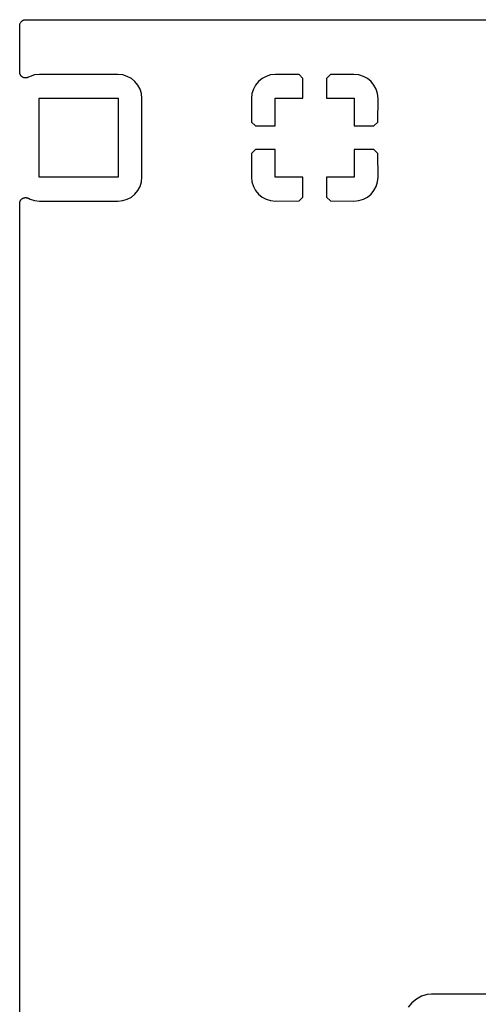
# Model space of a CAD drawing. Extents: x 4.65 to 8.55, y -5.31 to -3.29.
# Tile 6 of 29: x 4.65 to 5.04, y -4.13 to -3.3. Entities that reach past the tile are written whole.
import ezdxf

# ---------------------------------------------------------------- set-up
doc = ezdxf.new("R2010")
doc.units = 0
doc.header["$MEASUREMENT"] = 0
doc.layers.add('BLACK', color=7, linetype='CONTINUOUS')

msp = doc.modelspace()

# ---------------------------------------------------------------- linework, layer by layer
at = {"layer": 'BLACK', "linetype": 'CONTINUOUS'}
for p, q in [((4.6515, -3.30143), (4.65187, -3.30113)), ((4.65187, -3.30113), (4.65223, -3.30084)), ((4.65223, -3.30084), (4.65225, -3.30083)), ((4.65225, -3.30083), (4.65226, -3.30082)), ((4.65226, -3.30082), (4.65268, -3.3006)), ((4.65268, -3.3006), (4.65309, -3.30038)), ((4.65309, -3.30038), (4.65311, -3.30037)), ((4.65311, -3.30037), (4.65313, -3.30036)), ((4.65313, -3.30036), (4.65358, -3.30023)), ((4.65358, -3.30023), (4.65403, -3.3001)), ((4.65403, -3.3001), (4.65405, -3.30009)), ((4.65405, -3.30009), (4.65406, -3.30009)), ((4.65406, -3.30009), (4.65453, -3.30005)), ((4.65453, -3.30005), (4.655, -3.3)), ((4.655, -3.3), (5.12424, -3.3)), ((4.65, -3.30493), (4.65005, -3.30446)), ((4.65, -3.30496), (4.65, -3.30493)), ((4.65, -3.30497), (4.65, -3.30496)), ((4.65, -3.305), (4.65, -3.30497)), ((4.65, -3.30497), (4.65, -3.30497)), ((4.65, -3.34435), (4.65, -3.305)), ((4.65005, -3.30446), (4.6501, -3.30399)), ((4.6501, -3.30399), (4.65011, -3.30398)), ((4.65011, -3.30396), (4.65025, -3.30351)), ((4.65011, -3.30398), (4.65011, -3.30396)), ((4.65025, -3.30351), (4.65039, -3.30306)), ((4.65039, -3.30306), (4.6504, -3.30305)), ((4.6504, -3.30303), (4.65063, -3.30262)), ((4.6504, -3.30305), (4.6504, -3.30303)), ((4.65063, -3.30262), (4.65085, -3.3022)), ((4.65085, -3.3022), (4.65087, -3.30219)), ((4.65087, -3.30218), (4.65118, -3.30182)), ((4.65087, -3.30219), (4.65087, -3.30218)), ((4.65118, -3.30182), (4.65148, -3.30145)), ((4.65148, -3.30145), (4.65149, -3.30144)), ((4.65149, -3.30144), (4.6515, -3.30143)), ((4.65002, -3.34459), (4.65, -3.34435)), ((4.65002, -3.34482), (4.65002, -3.34459)), ((4.65007, -3.34507), (4.65002, -3.34482)), ((4.6501, -3.34533), (4.65007, -3.34507)), ((4.65016, -3.34555), (4.6501, -3.34533)), ((4.65021, -3.34578), (4.65016, -3.34555)), ((4.6503, -3.34601), (4.65021, -3.34578)), ((4.65038, -3.34626), (4.6503, -3.34601)), ((4.65049, -3.34646), (4.65038, -3.34626)), ((4.65057, -3.34668), (4.65049, -3.34646)), ((4.65071, -3.34689), (4.65057, -3.34668)), ((4.65084, -3.34712), (4.65071, -3.34689)), ((4.65098, -3.3473), (4.65084, -3.34712)), ((4.65111, -3.3475), (4.65098, -3.3473)), ((4.65129, -3.34768), (4.65111, -3.3475)), ((4.65145, -3.34788), (4.65129, -3.34768)), ((4.65163, -3.34803), (4.65145, -3.34788)), ((4.65179, -3.34819), (4.65163, -3.34803)), ((4.65201, -3.34834), (4.65179, -3.34819)), ((4.6522, -3.3485), (4.65201, -3.34834)), ((4.65241, -3.34861), (4.6522, -3.3485)), ((4.6526, -3.34874), (4.65241, -3.34861)), ((4.65284, -3.34884), (4.6526, -3.34874)), ((4.65306, -3.34896), (4.65284, -3.34884)), ((4.65328, -3.34903), (4.65306, -3.34896)), ((4.6535, -3.34912), (4.65328, -3.34903)), ((4.65375, -3.34918), (4.6535, -3.34912)), ((4.65399, -3.34925), (4.65375, -3.34918)), ((4.65423, -3.34928), (4.65399, -3.34925)), ((4.65445, -3.34932), (4.65423, -3.34928)), ((4.65471, -3.34933), (4.65445, -3.34932)), ((4.65497, -3.34935), (4.65471, -3.34933)), ((4.6552, -3.34933), (4.65497, -3.34935)), ((4.65543, -3.34934), (4.6552, -3.34933)), ((4.65568, -3.34929), (4.65543, -3.34934)), ((4.65594, -3.34927), (4.65568, -3.34929)), ((4.65616, -3.3492), (4.65594, -3.34927)), ((4.65639, -3.34916), (4.65616, -3.3492)), ((4.65663, -3.34906), (4.65639, -3.34916)), ((4.65687, -3.34899), (4.65663, -3.34906)), ((4.65708, -3.34888), (4.65687, -3.34899)), ((4.6573, -3.3488), (4.65708, -3.34888)), ((4.65736, -3.34876), (4.6573, -3.3488)), ((4.65884, -3.34797), (4.65736, -3.34876)), ((4.66261, -3.34682), (4.65884, -3.34797)), ((4.66678, -3.34641), (4.66261, -3.34682)), ((4.73322, -3.34641), (4.66678, -3.34641)), ((4.73739, -3.34682), (4.73322, -3.34641)), ((4.74116, -3.34797), (4.73739, -3.34682)), ((4.74463, -3.34983), (4.74116, -3.34797)), ((4.74768, -3.35232), (4.74463, -3.34983)), ((4.85537, -3.34983), (4.85232, -3.35232)), ((4.85884, -3.34797), (4.85537, -3.34983)), ((4.86261, -3.34682), (4.85884, -3.34797)), ((4.86677, -3.34642), (4.86261, -3.34682)), ((4.88667, -3.34652), (4.86677, -3.34642)), ((4.89, -3.34986), (4.88667, -3.34652)), ((4.89, -3.36654), (4.89, -3.34986)), ((4.91333, -3.34652), (4.91, -3.34986)), ((4.91, -3.34986), (4.91, -3.36654)), ((4.93323, -3.34642), (4.91333, -3.34652)), ((4.93739, -3.34682), (4.93323, -3.34642)), ((4.94116, -3.34797), (4.93739, -3.34682)), ((4.94463, -3.34983), (4.94116, -3.34797)), ((4.94768, -3.35232), (4.94463, -3.34983)), ((4.75017, -3.35537), (4.74768, -3.35232)), ((4.75203, -3.35884), (4.75017, -3.35537)), ((4.75318, -3.36261), (4.75203, -3.35884)), ((4.84797, -3.35884), (4.84682, -3.36261)), ((4.84983, -3.35537), (4.84797, -3.35884)), ((4.85232, -3.35232), (4.84983, -3.35537)), ((4.95017, -3.35537), (4.94768, -3.35232)), ((4.95203, -3.35884), (4.95017, -3.35537)), ((4.95318, -3.36261), (4.95203, -3.35884)), ((4.66654, -3.43346), (4.66654, -3.36654)), ((4.66654, -3.36654), (4.73346, -3.36654)), ((4.73346, -3.36654), (4.73346, -3.43346)), ((4.75359, -3.36678), (4.75318, -3.36261)), ((4.75359, -3.43322), (4.75359, -3.36678)), ((4.84682, -3.36261), (4.84642, -3.36677)), ((4.84642, -3.36677), (4.84652, -3.38667)), ((4.86654, -3.39), (4.86654, -3.36654)), ((4.86654, -3.36654), (4.89, -3.36654)), ((4.91, -3.36654), (4.93346, -3.36654)), ((4.93346, -3.36654), (4.93346, -3.39)), ((4.95358, -3.36677), (4.95318, -3.36261)), ((4.95348, -3.38667), (4.95358, -3.36677)), ((4.84652, -3.38667), (4.84986, -3.39)), ((4.84986, -3.39), (4.86654, -3.39)), ((4.93346, -3.39), (4.95014, -3.39)), ((4.95014, -3.39), (4.95348, -3.38667)), ((4.84652, -3.41333), (4.84642, -3.43323)), ((4.84986, -3.41), (4.84652, -3.41333)), ((4.86654, -3.41), (4.84986, -3.41)), ((4.86654, -3.43346), (4.86654, -3.41)), ((4.93346, -3.41), (4.93346, -3.43346)), ((4.95014, -3.41), (4.93346, -3.41)), ((4.95348, -3.41333), (4.95014, -3.41)), ((4.95358, -3.43323), (4.95348, -3.41333)), ((4.73346, -3.43346), (4.66654, -3.43346)), ((4.75318, -3.43739), (4.75359, -3.43322)), ((4.84642, -3.43323), (4.84682, -3.43739)), ((4.89, -3.43346), (4.86654, -3.43346)), ((4.89, -3.45014), (4.89, -3.43346)), ((4.93346, -3.43346), (4.91, -3.43346)), ((4.91, -3.43346), (4.91, -3.45014)), ((4.95318, -3.43739), (4.95358, -3.43323)), ((4.75017, -3.44463), (4.75203, -3.44116)), ((4.75203, -3.44116), (4.75318, -3.43739)), ((4.84682, -3.43739), (4.84797, -3.44116)), ((4.84797, -3.44116), (4.84983, -3.44463)), ((4.95017, -3.44463), (4.95203, -3.44116)), ((4.95203, -3.44116), (4.95318, -3.43739)), ((4.65226, -3.45146), (4.65247, -3.45135)), ((4.65247, -3.45135), (4.65266, -3.45123)), ((4.65266, -3.45123), (4.6529, -3.45113)), ((4.6529, -3.45113), (4.65313, -3.45101)), ((4.65313, -3.45101), (4.65335, -3.45094)), ((4.65335, -3.45094), (4.65357, -3.45086)), ((4.65357, -3.45086), (4.65382, -3.45081)), ((4.65382, -3.45081), (4.65406, -3.45073)), ((4.65406, -3.45073), (4.65429, -3.45071)), ((4.65429, -3.45071), (4.65452, -3.45067)), ((4.65452, -3.45067), (4.65478, -3.45067)), ((4.65478, -3.45067), (4.65503, -3.45065)), ((4.65503, -3.45065), (4.65527, -3.45067)), ((4.65527, -3.45067), (4.6555, -3.45067)), ((4.6555, -3.45067), (4.65575, -3.45072)), ((4.65575, -3.45072), (4.65601, -3.45075)), ((4.65601, -3.45075), (4.65623, -3.45082)), ((4.65623, -3.45082), (4.65646, -3.45086)), ((4.65646, -3.45086), (4.65669, -3.45096)), ((4.65669, -3.45096), (4.65694, -3.45104)), ((4.65694, -3.45104), (4.65714, -3.45115)), ((4.65714, -3.45115), (4.65736, -3.45124)), ((4.65736, -3.45124), (4.65884, -3.45203)), ((4.74116, -3.45203), (4.74463, -3.45017)), ((4.74463, -3.45017), (4.74768, -3.44768)), ((4.74768, -3.44768), (4.75017, -3.44463)), ((4.84983, -3.44463), (4.85232, -3.44768)), ((4.85232, -3.44768), (4.85537, -3.45017)), ((4.85537, -3.45017), (4.85884, -3.45203)), ((4.88667, -3.45348), (4.89, -3.45014)), ((4.91, -3.45014), (4.91333, -3.45348)), ((4.94116, -3.45203), (4.94463, -3.45017)), ((4.94463, -3.45017), (4.94768, -3.44768)), ((4.94768, -3.44768), (4.95017, -3.44463)), ((4.65, -3.45558), (4.65003, -3.45534)), ((4.65, -3.45565), (4.65, -3.45558)), ((4.65, -5.295), (4.65, -3.45565)), ((4.65003, -3.45511), (4.65008, -3.45486)), ((4.65003, -3.45534), (4.65003, -3.45511)), ((4.65008, -3.45486), (4.65011, -3.45461)), ((4.65011, -3.45461), (4.65018, -3.45438)), ((4.65018, -3.45438), (4.65023, -3.45416)), ((4.65023, -3.45416), (4.65033, -3.45392)), ((4.65033, -3.45392), (4.6504, -3.45368)), ((4.6504, -3.45368), (4.65052, -3.45347)), ((4.65052, -3.45347), (4.65061, -3.45326)), ((4.65061, -3.45326), (4.65075, -3.45305)), ((4.65075, -3.45305), (4.65087, -3.45282)), ((4.65087, -3.45282), (4.65102, -3.45264)), ((4.65102, -3.45264), (4.65115, -3.45245)), ((4.65115, -3.45245), (4.65134, -3.45227)), ((4.65134, -3.45227), (4.6515, -3.45207)), ((4.6515, -3.45207), (4.65168, -3.45193)), ((4.65168, -3.45193), (4.65185, -3.45176)), ((4.65185, -3.45176), (4.65206, -3.45162)), ((4.65206, -3.45162), (4.65226, -3.45146)), ((4.65884, -3.45203), (4.66261, -3.45318)), ((4.66261, -3.45318), (4.66678, -3.45359)), ((4.66678, -3.45359), (4.73322, -3.45359)), ((4.73322, -3.45359), (4.73739, -3.45318)), ((4.73739, -3.45318), (4.74116, -3.45203)), ((4.85884, -3.45203), (4.86261, -3.45318)), ((4.86261, -3.45318), (4.86677, -3.45358)), ((4.86677, -3.45358), (4.88667, -3.45348)), ((4.91333, -3.45348), (4.93323, -3.45358)), ((4.93323, -3.45358), (4.93739, -3.45318)), ((4.93739, -3.45318), (4.94116, -3.45203)), ((4.99511, -4.12544), (4.99042, -4.12686)), ((4.99902, -4.12505), (4.99511, -4.12544)), ((5, -4.12496), (4.99902, -4.12505)), ((5.00098, -4.12505), (5, -4.12496)), ((5.00119, -4.12505), (5.00098, -4.12505)), ((5.0014, -4.12508), (5.00119, -4.12505)), ((5.00147, -4.12508), (5.0014, -4.12508)), ((5.32229, -4.12508), (5.00147, -4.12508)), ((4.98229, -4.13229), (4.97918, -4.13609)), ((4.98609, -4.12918), (4.98229, -4.13229)), ((4.99042, -4.12686), (4.98609, -4.12918))]:
    msp.add_line(p, q, dxfattribs=at)

doc.saveas('drawing.dxf')
